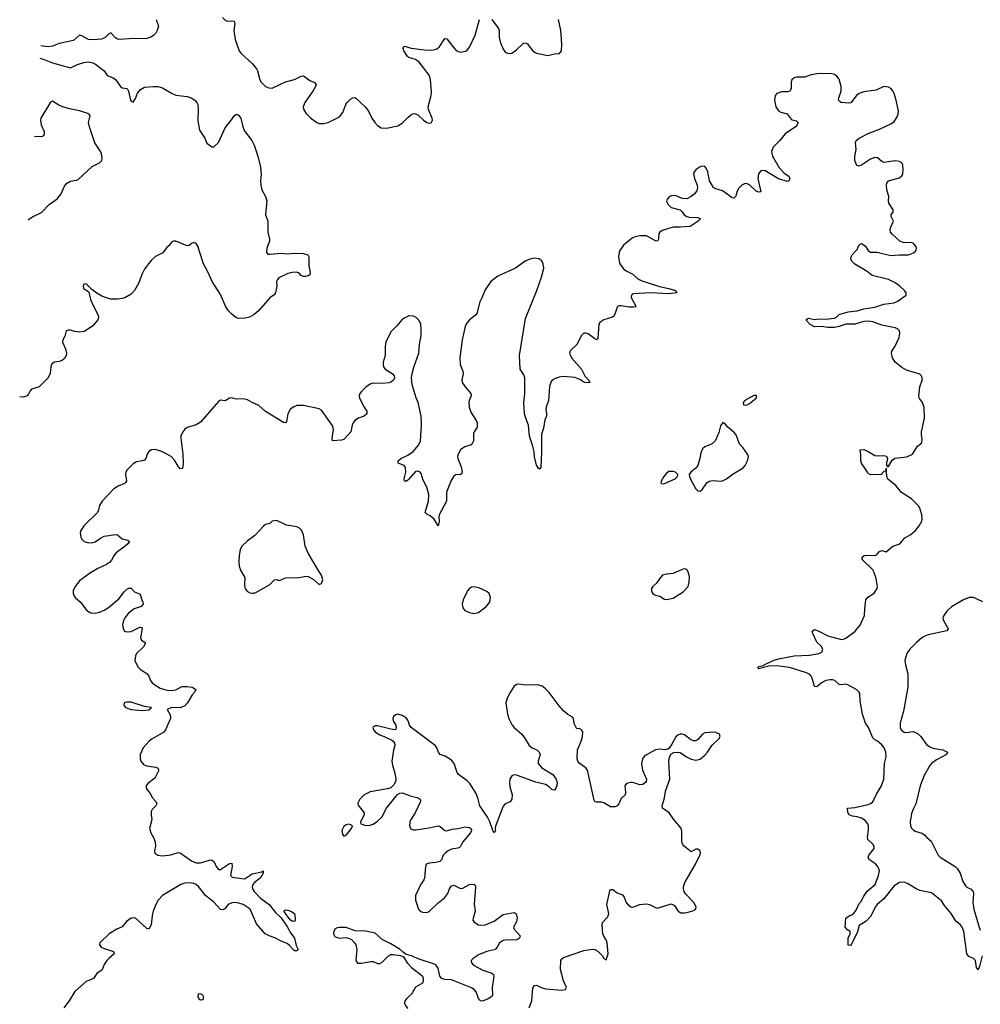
# Model space of a CAD drawing. Header units: inches. Extents: x 1843750 to 1959452, y 907112 to 1016326.
# Tile 35 of 137: x 1846536 to 1855110, y 973280 to 982068. Entities that reach past the tile are written whole.
import ezdxf

# ---------------------------------------------------------------- set-up
doc = ezdxf.new("R2010")
doc.units = ezdxf.units.IN
doc.header["$MEASUREMENT"] = 0
for name, color, linetype in [('B8947', 7, 'Continuous'), ('B8948', 7, 'Continuous'), ('B8957', 7, 'Continuous'), ('B8958', 7, 'Continuous')]:
    doc.layers.add(name, color=color, linetype=linetype)

msp = doc.modelspace()

# ---------------------------------------------------------------- linework, layer by layer
at = {"layer": 'B8947', "color": 6}
for points, elevation in [([(1847823.6, 980000), (1847813.5, 979986.5), (1847747, 979953), (1847710, 979919.3), (1847652.7, 979847.3), (1847627.3, 979792.7), (1847601.2, 979718.8), (1847561.1, 979650), (1847530, 979618.9), (1847473.9, 979586.1), (1847450, 979578.5), (1847410, 979574.4), (1847350, 979574.4), (1847310, 979583.9), (1847270, 979599.6), (1847226.1, 979626.1), (1847178.9, 979658.9), (1847130, 979709.3), (1847110, 979707.2), (1847102.8, 979690), (1847106.6, 979670), (1847145.4, 979645.4), (1847154.4, 979634.4), (1847167.6, 979570), (1847194, 979510), (1847237.3, 979430), (1847239.7, 979410), (1847233.2, 979390), (1847190, 979335.4), (1847113.9, 979286.1), (1847070, 979278.4), (1847030, 979283.5), (1846990, 979296.8), (1846970, 979297.6), (1846949.9, 979290.1), (1846937.8, 979242.2), (1846922.3, 979210), (1846919.6, 979190), (1846946, 979130), (1846953, 979090), (1846950.4, 979069.6), (1846935.7, 979044.3), (1846914.1, 979025.9), (1846890, 979017.5), (1846848.3, 979011.7), (1846824.1, 978995.9), (1846813.6, 978970), (1846809, 978910), (1846789.8, 978870), (1846710, 978791.8), (1846642.8, 978770), (1846630, 978755.8), (1846615.6, 978724.4), (1846602.3, 978710), (1846570, 978699.8), (1846536.4, 978702.1)], 500), ([(1848739, 980000), (1848738, 979990), (1848750, 979976.2), (1848770, 979974.3), (1848870, 979985), (1848930, 979979.1), (1848990, 979982.5), (1849070, 979979.8), (1849106.6, 979970), (1849117.7, 979950), (1849116.2, 979870), (1849129.7, 979810), (1849125.1, 979790), (1849110, 979780.3), (1849090, 979775.2), (1849070, 979776.9), (1849050, 979786), (1849030, 979805), (1849010, 979813.9), (1848967.5, 979812.5), (1848930, 979802.4), (1848850, 979762.7), (1848836.2, 979750), (1848829.3, 979730.7), (1848831.8, 979688.2), (1848819.8, 979630), (1848806.6, 979613.4), (1848770, 979586.2), (1848668.5, 979470), (1848630, 979435.6), (1848587.8, 979412.2), (1848550, 979402.6), (1848490, 979400.5), (1848465.6, 979410), (1848430, 979438.4), (1848400.1, 979470), (1848372.5, 979510), (1848330, 979614.2), (1848255.1, 979730), (1848216.9, 979816.9), (1848177.7, 979890), (1848142.5, 980000)], 500), ([(1850000, 979419.2), (1849972.6, 979407.4), (1849948.4, 979390), (1849903.5, 979336.5), (1849850, 979282.8), (1849804, 979190), (1849797.4, 979150), (1849799.2, 979070), (1849780.8, 979010), (1849779.6, 978990), (1849784.5, 978970), (1849797.6, 978950), (1849860.2, 978910), (1849879.2, 978890), (1849881, 978870), (1849872.6, 978850), (1849850, 978832.1), (1849832.5, 978827.5), (1849770, 978821.7), (1849695.6, 978824.4), (1849670, 978817.5), (1849630, 978790.7), (1849585.7, 978750), (1849570.7, 978730), (1849565, 978710), (1849568.8, 978690), (1849610.6, 978610.6), (1849635.2, 978575.2), (1849636, 978550), (1849612, 978527.9), (1849559.6, 978510), (1849528.6, 978490), (1849511.6, 978470), (1849503.3, 978450), (1849491.6, 978388.4), (1849430, 978320.4), (1849410, 978313.8), (1849328.7, 978308.7), (1849324.6, 978330), (1849337.2, 978410), (1849330, 978440.3), (1849230, 978582.6), (1849210, 978595.2), (1849070, 978625.7), (1849010, 978624.9), (1848976.2, 978610), (1848950, 978589), (1848929.4, 978550.6), (1848918.4, 978481.6), (1848910, 978469.8), (1848890, 978472.2), (1848730.5, 978570.5), (1848670, 978624), (1848610.6, 978650.6), (1848570, 978675.7), (1848530, 978683.4), (1848470, 978682.2), (1848426.8, 978693.2), (1848410, 978691.1), (1848370, 978665.4), (1848330, 978671.4), (1848310, 978659.7), (1848150, 978474.2), (1848110, 978450.5), (1848030, 978429.1), (1848010, 978414), (1847991.6, 978390), (1847974.3, 978350), (1847974, 978334), (1847991.7, 978190), (1847994, 978106), (1847990, 978062.7), (1847970, 978058), (1847950, 978081.8), (1847917.6, 978137.6), (1847887.5, 978170), (1847811.1, 978210), (1847749.3, 978230.7), (1847711.9, 978228.1), (1847690, 978214.5), (1847675.2, 978190), (1847661.5, 978150), (1847650, 978137.1), (1847630, 978129.2), (1847578.8, 978121.2), (1847550, 978105), (1847495.7, 978050), (1847484.3, 978030), (1847480.5, 978010), (1847488.6, 977951.4), (1847482, 977938), (1847471.8, 977928.2), (1847415.9, 977904.1), (1847378, 977882), (1847271.4, 977770), (1847248.3, 977731.7), (1847240.4, 977690), (1847231.4, 977668.6), (1847107.4, 977550), (1847080.6, 977510), (1847076.6, 977490), (1847082.8, 977450), (1847090.9, 977430.9), (1847112, 977412), (1847150, 977399.7), (1847190, 977400.7), (1847210, 977407.1), (1847258.8, 977441.2), (1847290, 977457.1), (1847390, 977472.9), (1847410, 977470.7), (1847450, 977434.8), (1847503, 977423), (1847515, 977410), (1847500.9, 977390), (1847478.4, 977370), (1847396.1, 977310), (1847380.6, 977290), (1847356.9, 977243.1), (1847338.2, 977221.8), (1847310, 977204.4), (1847232.5, 977170), (1847167.8, 977132.2), (1847070, 977058.3), (1847030.1, 977010), (1847015.1, 976970), (1847014.1, 976950), (1847019.8, 976930), (1847032.1, 976912.1), (1847077.8, 976870), (1847135, 976795), (1847170, 976775.4), (1847210, 976772.1), (1847250, 976779.3), (1847290, 976796.5), (1847330, 976820.3), (1847422.1, 976897.9), (1847470, 976961.3), (1847490, 976982.7), (1847510, 976994.5), (1847530, 976993.8), (1847561.7, 976961.7), (1847604.6, 976944.6), (1847615.7, 976930), (1847625.9, 976890), (1847636.8, 976870), (1847639.6, 976850), (1847619.2, 976830), (1847557.4, 976810), (1847506.3, 976770), (1847475.5, 976730), (1847465.4, 976710), (1847455, 976670), (1847459.7, 976630), (1847471.8, 976611.8), (1847490, 976603.7), (1847530, 976608.4), (1847610, 976646.7), (1847622.6, 976642.6), (1847630, 976633), (1847614.2, 976550), (1847623.6, 976530), (1847657.7, 976510), (1847656.5, 976496.5), (1847641.4, 976470), (1847579.5, 976410), (1847568.9, 976390), (1847565, 976350), (1847591.3, 976291.3), (1847611.3, 976270), (1847673.2, 976230), (1847688.6, 976210), (1847703.2, 976170), (1847718.5, 976150), (1847750, 976124.1), (1847790, 976102), (1847850, 976083.8), (1847890, 976081.1), (1847930, 976088.1), (1847984.5, 976115.5), (1848030, 976117.8), (1848075.6, 976110), (1848109.1, 976090), (1848100.6, 976070), (1848076.7, 976043.3), (1848035.1, 975970), (1848010, 975945.4), (1847970, 975926.4), (1847890.7, 975930), (1847852.7, 975910), (1847876.2, 975870), (1847882.6, 975850), (1847881.1, 975830), (1847837.3, 975730), (1847823.6, 975710), (1847718.8, 975650), (1847692.6, 975630), (1847638.9, 975570), (1847612.9, 975510), (1847610.2, 975470), (1847618.2, 975450), (1847640.8, 975420.8), (1847667.1, 975407.1), (1847750, 975397.2), (1847768.7, 975388.7), (1847779.3, 975370), (1847742.8, 975297.2), (1847679.5, 975250), (1847666.1, 975230), (1847665.2, 975210), (1847676, 975190), (1847700.6, 975160.6), (1847722.9, 975122.9), (1847752, 975090), (1847759.2, 975070), (1847750.9, 975050), (1847720.2, 975019.8), (1847710, 974999.8), (1847708.4, 974970), (1847715.4, 974930), (1847696.3, 974850), (1847706, 974810), (1847731.2, 974770), (1847744.2, 974730), (1847747.7, 974692.3), (1847739.6, 974650), (1847741.7, 974630), (1847770.1, 974610.1), (1847810, 974605.9), (1847886.4, 974613.6), (1847950, 974634.1), (1847970, 974632.7), (1848070, 974559.5), (1848110, 974541.7), (1848150, 974542.1), (1848230, 974568), (1848250, 974568.1), (1848270.6, 974550.6), (1848290, 974508.8), (1848310, 974483.8), (1848330, 974483.9), (1848410, 974535.5), (1848430, 974540.3), (1848433.5, 974510), (1848417.8, 974430), (1848433.4, 974413.4), (1848539, 974401), (1848550, 974403.7), (1848610, 974443.6), (1848697.5, 974462.5), (1848710.2, 974470.2), (1848710.1, 974450), (1848685.6, 974410), (1848631.4, 974368.6), (1848616.8, 974350), (1848611.4, 974330), (1848614.1, 974310), (1848628.3, 974288.3), (1848687, 974227), (1848762.7, 974170), (1848820.7, 974100.7), (1848871.1, 974051.1), (1848926.1, 973970), (1848947.2, 973927.2), (1848990, 973870.1), (1849005.4, 973805.4), (1849022.6, 973770), (1849010, 973756.1), (1848990, 973758.7), (1848970, 973775.4), (1848945.6, 973805.6), (1848922.3, 973822.3), (1848870, 973843.4), (1848814.3, 973874.3), (1848763.2, 973890), (1848726.4, 973910), (1848650, 973999), (1848593.3, 974130), (1848531.2, 974170), (1848471.9, 974188.1), (1848430, 974185.6), (1848398.3, 974170), (1848367, 974133), (1848350, 974124.5), (1848330, 974127.4), (1848270.5, 974190.5), (1848195, 974250), (1848131.1, 974331.1), (1848110, 974348.1), (1848090, 974357.7), (1848050, 974365.3), (1848010, 974361.3), (1847974.5, 974350), (1847810.7, 974250), (1847771.4, 974210), (1847750, 974171.4), (1847726.3, 974110), (1847717.5, 974070), (1847710.7, 973989.3), (1847690, 973951.6), (1847670, 973958.1), (1847570, 974047.6), (1847550, 974052.9), (1847530, 974047.5), (1847490, 974019.4), (1847449.8, 973970.2), (1847402.8, 973950), (1847336, 973910), (1847252.5, 973830), (1847249.5, 973810), (1847265, 973790), (1847290, 973777), (1847374.7, 973750), (1847380.2, 973730), (1847331.7, 973690), (1847314.2, 973670), (1847290, 973634.8), (1847271.5, 973588.5), (1847225.4, 973554.6), (1847195.9, 973510), (1847130, 973483.8), (1847030, 973393.7), (1846979.1, 973310), (1846931.3, 973250)], 500), ([(1850000, 977958.2), (1849990, 977949.8), (1849970, 977948.4), (1849969.1, 977969.1), (1849982.3, 978030), (1849980.2, 978070), (1849967.7, 978087.7), (1849915.1, 978110), (1849914, 978114), (1849913.3, 978130), (1849938.5, 978150), (1850000, 978180.8)], 500), ([(1850000, 975815.6), (1849990, 975833.7), (1849950, 975857.3), (1849910, 975869.7), (1849890, 975865.1), (1849872.2, 975850), (1849866.9, 975830), (1849870.3, 975810), (1849893.4, 975770), (1849897.6, 975750), (1849890, 975729.5), (1849850, 975735.1), (1849730, 975766.6), (1849710, 975765.2), (1849690, 975755.3), (1849686.8, 975750), (1849694.8, 975730), (1849710.7, 975710), (1849750, 975683.8), (1849790.4, 975670.4), (1849856.7, 975636.7), (1849868.7, 975628.7), (1849882, 975610), (1849884.9, 975590), (1849872.7, 975547.3), (1849857, 975450), (1849863.6, 975410), (1849884.8, 975344.8), (1849893.6, 975290), (1849890.2, 975269.8), (1849877.4, 975242.6), (1849848.2, 975211.8), (1849818.1, 975201.9), (1849663.9, 975176.1), (1849611.8, 975148.2), (1849572.2, 975110), (1849554.5, 975074.5), (1849556, 975056), (1849610.2, 974990), (1849610.1, 974969.9), (1849577, 974910), (1849580.7, 974890), (1849617.7, 974877.7), (1849655, 974875), (1849690, 974886.8), (1849730, 974913.9), (1849769.5, 974950.5), (1849809.4, 975030), (1849908.5, 975151.5), (1849930, 975165.8), (1849950, 975167.4), (1850000, 975149.1)], 600), ([(1850000, 973720.9), (1849985.1, 973725.1), (1849961, 973741), (1849931.6, 973770), (1849850, 973821), (1849770, 973859.3), (1849710, 973913.8), (1849626.6, 973933.4), (1849530, 973935), (1849450, 973965.8), (1849390, 973966.7), (1849370, 973961.9), (1849350.2, 973950), (1849339.5, 973930), (1849338, 973910), (1849350, 973886.2), (1849370, 973875), (1849390, 973870.8), (1849450, 973875.5), (1849470, 973870.6), (1849497.8, 973857.8), (1849525.5, 973830), (1849535.7, 973810), (1849544.4, 973770), (1849536.6, 973670), (1849550, 973647.7), (1849586, 973646), (1849670, 973662.2), (1849690, 973661.2), (1849730, 973644.5), (1849750, 973644.1), (1849770, 973655.5), (1849827.6, 973712.4), (1849850, 973723.6), (1849870, 973725.2), (1849936.1, 973716.1), (1849963.1, 973703.1), (1849993.5, 973650), (1850000, 973643.6)], 600), ([(1850000, 973340), (1849988.8, 973330), (1849974.6, 973310), (1849970.7, 973290), (1849978.7, 973270), (1849993.6, 973250), (1850000, 973244.3)], 600)]:
    msp.add_lwpolyline(points, dxfattribs=dict(at, elevation=elevation))
for points, elevation in [([(1848830, 977596.9), (1848790, 977592), (1848770, 977571.6), (1848730, 977562.4), (1848711.3, 977548.7), (1848635.5, 977464.5), (1848566.8, 977413.2), (1848519.3, 977370), (1848504.9, 977335.1), (1848495.3, 977284.8), (1848491.6, 977230), (1848495.6, 977190), (1848508.8, 977150), (1848544.9, 977090), (1848543.6, 977023.6), (1848548.1, 976988.1), (1848570, 976963.1), (1848590, 976952), (1848610, 976949), (1848630, 976950.2), (1848650, 976958.6), (1848770, 977025.8), (1848810, 977067), (1848830, 977070.3), (1848850, 977063.1), (1848870, 977067.4), (1848910, 977085.8), (1849030, 977089.1), (1849090, 977101.1), (1849110, 977098.4), (1849154.9, 977074.9), (1849210, 977027.3), (1849230, 977036), (1849240.5, 977070), (1849230, 977109.2), (1849204.8, 977144.8), (1849110, 977307.3), (1849085.5, 977370), (1849069.8, 977470), (1849052.5, 977512.5), (1849034.5, 977530), (1849010, 977541.1), (1848917.7, 977557.7)], 600), ([(1847490, 975977.2), (1847468.2, 975970), (1847464.4, 975950), (1847482, 975930), (1847530, 975910.4), (1847630, 975903.1), (1847690, 975909.1), (1847714, 975930), (1847650, 975937.8), (1847530, 975975.6)], 500), ([(1849470, 974887.1), (1849450, 974881.4), (1849430, 974866.9), (1849419.3, 974850), (1849412.6, 974830), (1849417.4, 974797.4), (1849430, 974781.6), (1849450, 974788.9), (1849499.2, 974850), (1849507.3, 974870), (1849498.2, 974878.2)], 600), ([(1848970, 974020.2), (1848950, 974034.1), (1848893, 974110), (1848901.2, 974118.8), (1848910, 974124.5), (1848930, 974119.3), (1848957.5, 974110), (1848987.7, 974090), (1848995.2, 974050), (1848994.6, 974030), (1848990, 974022.9)], 500), ([(1848150, 973374.5), (1848128, 973372), (1848124.9, 973350), (1848134.8, 973330), (1848150, 973319.1), (1848170, 973322), (1848178, 973330), (1848177, 973350), (1848170, 973361.2)], 600)]:
    msp.add_lwpolyline(points, close=True, dxfattribs=dict(at, elevation=elevation))
at = {"layer": 'B8948', "color": 6}
for points, elevation in [([(1847755.6, 982070), (1847775.4, 982010), (1847764.4, 981970), (1847751.6, 981948.4), (1847730, 981925.7), (1847708.2, 981911.8), (1847670, 981899.8), (1847510, 981897.5), (1847430, 981891.2), (1847410, 981895.1), (1847390, 981906.1), (1847350, 981951.3), (1847330, 981939.3), (1847295.4, 981904.6), (1847267.4, 981892.6), (1847190, 981886.8), (1847150, 981889.6), (1847090, 981922.7), (1847070, 981928.3), (1847017.1, 981882.9), (1846890, 981855.1), (1846827.9, 981832.1), (1846790, 981826.8), (1846724.9, 981833)], 500), ([(1848347.3, 982087.3), (1848370, 982064.6), (1848390, 982055.1), (1848430, 982058.7), (1848450, 982055.9), (1848456.2, 982030), (1848447.6, 981970), (1848459.5, 981890), (1848496.3, 981790), (1848509, 981769), (1848613, 981673), (1848650.4, 981630.4), (1848659.9, 981610), (1848679.9, 981530), (1848691.5, 981510), (1848730, 981472), (1848758.5, 981458.5), (1848790, 981457.9), (1848910, 981511.8), (1848990, 981533.5), (1849050, 981564.7), (1849070, 981565.2), (1849125.4, 981525.4), (1849167.4, 981507.4), (1849182.9, 981490), (1849175.8, 981470), (1849152.6, 981430), (1849080.1, 981330), (1849067.1, 981290), (1849068.8, 981270), (1849090, 981232.6), (1849132.2, 981192.2), (1849189.2, 981150), (1849210, 981142.2), (1849250, 981139.8), (1849290, 981149), (1849390, 981200.5), (1849420.6, 981239.4), (1849445.9, 981310), (1849455.6, 981324.4), (1849490, 981358.8), (1849510, 981370.2), (1849530, 981373.7), (1849620.2, 981290), (1849650.2, 981250), (1849679.6, 981190), (1849706.7, 981150), (1849730, 981122.7), (1849763.6, 981103.6), (1849810, 981099.4), (1849910, 981119.1), (1849950, 981143.1), (1850000, 981193.3)], 500), ([(1850000, 981738.2), (1849999, 981739), (1849966, 981790), (1849958.9, 981810), (1849960.2, 981819.8), (1849969.8, 981830.2), (1850000, 981821.8)], 500), ([(1846717.1, 981723.1), (1846753.5, 981713.5), (1846830, 981681.9), (1846990, 981637.6), (1847052.8, 981667.2), (1847110, 981686.2), (1847150, 981691.1), (1847190, 981682.7), (1847212, 981672), (1847290.8, 981610), (1847316.3, 981570), (1847370, 981547.8), (1847390, 981533.3), (1847434.9, 981470), (1847450, 981460.8), (1847494.9, 981454.9), (1847508.9, 981428.9), (1847525.8, 981350), (1847530, 981341.1), (1847550, 981332.6), (1847570, 981365.6), (1847587.1, 981412.9), (1847614, 981446), (1847650, 981464.4), (1847730, 981472.6), (1847770, 981471), (1847810, 981460.6), (1847890, 981413), (1847930, 981394.5), (1848030, 981382.6), (1848066.2, 981370), (1848100.5, 981350), (1848117.9, 981330), (1848125.8, 981310), (1848129.9, 981270), (1848126.4, 981166.4), (1848141.3, 981081.3), (1848188, 981010), (1848206.8, 980966.8), (1848250, 980931.6), (1848270, 980932.6), (1848310, 980972.4), (1848370, 981103.6), (1848427.1, 981172.9), (1848450, 981209.4), (1848470, 981225.1), (1848490, 981216.9), (1848510, 981189.5), (1848523.7, 981123.7), (1848539.4, 981079.4), (1848608.8, 980988.8), (1848628.6, 980948.6), (1848662.6, 980850), (1848686.6, 980750), (1848690.4, 980690), (1848685.2, 980630), (1848687.4, 980590), (1848698.6, 980550), (1848729.4, 980490), (1848743.4, 980450), (1848731.1, 980330), (1848749.9, 980270), (1848750.4, 980170), (1848765.6, 980110), (1848765.9, 980090), (1848742, 980030), (1848739, 980000)], 500), ([(1846614.8, 980278.4), (1846624.8, 980290), (1846650, 980307.5), (1846732.3, 980347.7), (1846800.7, 980419.3), (1846869.9, 980470.1), (1846906.6, 980513.4), (1846937.1, 980582.9), (1846954.4, 980605.6), (1846990, 980626.6), (1847044.8, 980635.2), (1847058.1, 980641.9), (1847182.6, 980757.4), (1847250, 980790.3), (1847268.3, 980810), (1847273.7, 980830), (1847268, 980870), (1847255.9, 980895.9), (1847208.4, 980968.4), (1847158.1, 981110), (1847151.2, 981150), (1847165.4, 981210), (1847159, 981219), (1847143.7, 981230), (1847070, 981253), (1846970, 981273.8), (1846911.6, 981291.6), (1846884.3, 981304.3), (1846830, 981340.5), (1846810, 981332.3), (1846726.1, 981190), (1846723.1, 981170), (1846728, 981130), (1846754.3, 981070), (1846756, 981050), (1846749.6, 981030.4), (1846730, 981021.2), (1846670, 981026), (1846667.7, 981025.7)], 600), ([(1848142.5, 980000), (1848130, 980039.1), (1848111.8, 980070), (1848090, 980078.7), (1848070, 980070.4), (1848050, 980052.4), (1848030, 980047.9), (1847930, 980090.2), (1847908.2, 980091.8), (1847890, 980081.7), (1847870, 980051.8), (1847847.9, 980032.1), (1847823.6, 980000)], 500)]:
    msp.add_lwpolyline(points, dxfattribs=dict(at, elevation=elevation))
at = {"layer": 'B8957', "color": 6}
for points, elevation in [([(1851890, 980000), (1851886.2, 979990), (1851882, 979950), (1851886, 979910), (1851893.6, 979890), (1851925.1, 979845.1), (1851950, 979826.6), (1852010, 979795.7), (1852054.8, 979754.8), (1852090, 979735.8), (1852246.2, 979686.2), (1852330, 979669.7), (1852388.9, 979650), (1852401.1, 979630), (1852330, 979621), (1852170, 979629.3), (1852010, 979620.9), (1851995.6, 979610), (1851995, 979590), (1852001.6, 979570), (1852027.1, 979530), (1852034.1, 979505.9), (1852018.9, 979501.1), (1851977.2, 979502.8), (1851905.4, 979514.6), (1851886.3, 979513.7), (1851873, 979507), (1851846.4, 979433.6), (1851837.8, 979422.2), (1851826.2, 979413.8), (1851750, 979389.1), (1851714.1, 979365.9), (1851706.7, 979350), (1851695.9, 979224.1), (1851690.8, 979209.2), (1851670, 979218), (1851610, 979263.9), (1851590, 979271.1), (1851570, 979269.6), (1851550, 979249.6), (1851510.2, 979170), (1851448.4, 979111.6), (1851442.4, 979090), (1851462.7, 979050), (1851549.6, 978950), (1851583.6, 978883.6), (1851614.8, 978850), (1851626.4, 978830), (1851610, 978825.6), (1851578.3, 978830), (1851535.2, 978855.2), (1851490, 978874.1), (1851390, 978883), (1851350, 978877.7), (1851314.4, 978865.6), (1851290, 978850.7), (1851281.1, 978838.9), (1851265.5, 978794.5), (1851257, 978670), (1851235.5, 978610), (1851233, 978590), (1851239.1, 978550), (1851237.6, 978530), (1851223, 978497), (1851210, 978423.5), (1851195, 978370), (1851194.4, 978205.6), (1851187, 978073), (1851179.4, 978060.6), (1851170, 978058.3), (1851150, 978092.7), (1851130, 978166.6), (1851126.6, 978210), (1851113.6, 978270), (1851087.6, 978350), (1851077.5, 978450), (1851052.3, 978510), (1851041.4, 978550), (1851035.9, 978650), (1851045.8, 978730), (1851043.6, 978870), (1851036.6, 978896.6), (1851004.6, 978950), (1850998.6, 979070), (1851050, 979400.8), (1851153.1, 979650), (1851194.6, 979770), (1851214.1, 979850), (1851209.9, 979889.9), (1851195.8, 979915.8), (1851170, 979934.4), (1851130, 979940.4), (1851090, 979931.5), (1851047.8, 979912.2), (1850960.2, 979850), (1850802.7, 979777.3), (1850741.3, 979730), (1850690, 979658), (1850663, 979590), (1850641.8, 979550), (1850616, 979444), (1850604.7, 979430), (1850549.6, 979390.4), (1850523.8, 979356.2), (1850510.8, 979330), (1850485.2, 979210), (1850463.8, 979050), (1850466.7, 978990), (1850492, 978930), (1850495.1, 978910), (1850482.3, 978850), (1850486.7, 978830), (1850511.5, 978790), (1850562.9, 978730), (1850567.1, 978710), (1850548.3, 978670), (1850545.6, 978654.4), (1850548.4, 978610), (1850563.5, 978563.5), (1850610.9, 978490), (1850619.3, 978470), (1850619.6, 978430), (1850591.2, 978388.8), (1850585.9, 978374.1), (1850585.7, 978310), (1850576.2, 978283.8), (1850566, 978274), (1850510, 978254), (1850481.2, 978238.8), (1850470, 978229.5), (1850450.3, 978190), (1850445.2, 978170), (1850446.2, 978150), (1850476.3, 978076.3), (1850485.5, 978030), (1850481.4, 978018.6), (1850470.7, 978010), (1850430, 978005.8), (1850410, 977994), (1850386.1, 977953.9), (1850346.8, 977850), (1850346.4, 977770), (1850280.6, 977650), (1850276.9, 977630), (1850281.1, 977590), (1850270, 977549.3), (1850236.4, 977610), (1850199.9, 977639.9), (1850170, 977654.6), (1850155.2, 977670), (1850186.2, 977770), (1850187.9, 977830), (1850170, 977894.8), (1850136.7, 977956.7), (1850118.7, 978018.7), (1850110, 978029.8), (1850090, 978038.4), (1850070, 978034.4), (1850010, 977966.6), (1850000, 977958.2)], 500), ([(1855127.1, 973712.9), (1855106.8, 973630), (1855090, 973588.7), (1855077.2, 973610), (1855067, 973670), (1855048.2, 973688.2), (1855006.6, 973706.6), (1854990, 973729.3), (1854962.9, 973930), (1854948.3, 973968.3), (1854931.3, 973991.3), (1854890, 974020.9), (1854849.8, 974089.8), (1854790, 974162), (1854762.8, 974202.8), (1854673.8, 974273.8), (1854570, 974295.5), (1854537.8, 974310), (1854459.2, 974359.2), (1854430, 974368.9), (1854390, 974367.1), (1854341.6, 974338.4), (1854250, 974220.3), (1854190, 974171.1), (1854171.8, 974148.2), (1854146, 974090), (1854130, 974065.1), (1854090, 974022), (1854030, 973984), (1854010, 973919), (1853961.1, 973818.9), (1853950, 973805.2), (1853930, 973808), (1853929.5, 973870), (1853949.4, 973910), (1853949.3, 973930), (1853923.5, 973943.5), (1853902.9, 973970), (1853908.3, 974050), (1853939.7, 974070), (1853962.8, 974077.2), (1853984.7, 974095.3), (1854001.1, 974118.9), (1854030, 974180.2), (1854044, 974196), (1854070, 974244.7), (1854101.1, 974290), (1854170.3, 974349.7), (1854202.5, 974430), (1854209.3, 974470), (1854205.6, 974490), (1854193.6, 974513.6), (1854173.4, 974533.4), (1854122.2, 974570), (1854108.2, 974590), (1854116.1, 974610), (1854163.4, 974670), (1854162.8, 974690), (1854150, 974709.9), (1854105.2, 974750), (1854102.9, 974770), (1854113.5, 974833.5), (1854112.5, 974870), (1854107, 974890), (1854081, 974921), (1854050, 974941.6), (1854010, 974954.5), (1853970, 974959), (1853940.5, 974970), (1853927, 974993), (1853925.2, 975030), (1853990, 975037.4), (1854110, 975062.7), (1854130, 975070.8), (1854151.5, 975088.5), (1854183.6, 975156.4), (1854227.5, 975230), (1854249.8, 975290), (1854255.4, 975430), (1854269.8, 975490), (1854267.2, 975530), (1854250.6, 975570), (1854230, 975594.6), (1854192.7, 975630), (1854164.9, 975644.9), (1854150, 975658.8), (1854113.3, 975750), (1854086.3, 975790), (1854059.5, 975870), (1854036.5, 975990), (1854033.6, 976053.6), (1854026.9, 976070), (1854007.5, 976087.5), (1853928.8, 976131.2), (1853910, 976136.4), (1853870, 976131.2), (1853850, 976134.6), (1853811.7, 976170), (1853790, 976176), (1853770, 976176.7), (1853730, 976168.6), (1853693.4, 976150), (1853650, 976114.2), (1853630, 976116.9), (1853608.9, 976190), (1853599.3, 976210), (1853585.2, 976225.2), (1853550, 976242.6), (1853406.8, 976286.8), (1853290, 976302.4), (1853222.8, 976297.2), (1853130, 976275.1), (1853126, 976286), (1853130, 976294.7), (1853176.6, 976303.4), (1853179.6, 976310), (1853260.4, 976350), (1853310, 976364.6), (1853450, 976390.5), (1853584.4, 976395.6), (1853669.4, 976410), (1853690, 976421), (1853698.6, 976430), (1853703.6, 976450), (1853690, 976476), (1853650, 976512.6), (1853615.4, 976590), (1853610, 976610.8), (1853630, 976624.9), (1853670, 976611.7), (1853749.4, 976569.4), (1853870, 976535.6), (1853890, 976538), (1853910, 976548.7), (1853990, 976608), (1854036.5, 976663.5), (1854076.9, 976750), (1854078.1, 976810), (1854088.9, 976891.1), (1854105.2, 976914.8), (1854161.2, 976950), (1854188, 976990), (1854191.3, 977008.7), (1854180.3, 977080.3), (1854160.9, 977140.9), (1854150, 977156.8), (1854055.1, 977250), (1854056.9, 977270), (1854074.5, 977285.5), (1854089.9, 977290.1), (1854173, 977287), (1854190, 977297.4), (1854210, 977322), (1854230, 977330.2), (1854270, 977318.9), (1854330, 977367.6), (1854390.5, 977389.5), (1854437.1, 977442.9), (1854490, 977472.2), (1854531.5, 977510), (1854564.7, 977550), (1854588.7, 977591.3), (1854592.2, 977610), (1854588.7, 977650), (1854569.1, 977709.1), (1854556.8, 977730), (1854496.5, 977790), (1854406.5, 977846.5), (1854356.3, 977910), (1854285.6, 977965.6), (1854274.2, 977990), (1854270, 978066), (1854268.5, 978051.5), (1854261, 978039), (1854250, 978036.2), (1854224.9, 978010), (1854130, 978005.3), (1854110, 978018.9), (1854102.1, 978030), (1854048.3, 978110), (1854043.2, 978130), (1854045, 978185), (1854038, 978230), (1854069.8, 978230.2), (1854110, 978214), (1854170, 978179.1), (1854204.3, 978175.7), (1854250, 978178.5), (1854273.3, 978173.3), (1854280.8, 978150), (1854272.1, 978112.1), (1854272.7, 978092.7), (1854280.4, 978080.4), (1854290, 978079.3), (1854324.2, 978135.8), (1854346.5, 978153.5), (1854452.9, 978167.1), (1854504.7, 978190), (1854550, 978260.5), (1854589.5, 978290.5), (1854591.9, 978328.1), (1854583.9, 978363.9), (1854583.9, 978390), (1854610.8, 978510), (1854607.5, 978607.5), (1854594.3, 978650), (1854566.6, 978686.6), (1854561.7, 978710), (1854569.8, 978790), (1854589.7, 978850), (1854591, 978870), (1854583.6, 978890), (1854570, 978905.1), (1854450, 978940.9), (1854410, 978963.1), (1854351.1, 979010), (1854326.6, 979050), (1854316.9, 979090), (1854320.5, 979110), (1854350, 979153), (1854386.2, 979230), (1854392.2, 979267.8), (1854387.4, 979290), (1854371.2, 979310), (1854350, 979318.5), (1854230, 979341.2), (1854150, 979370.9), (1854110, 979376.1), (1854070, 979373.3), (1853990, 979350.9), (1853910, 979351.6), (1853850, 979329.5), (1853810, 979321.5), (1853750, 979320.4), (1853690, 979329), (1853630, 979326.5), (1853590, 979348), (1853551.5, 979390), (1853577.6, 979402.4), (1853630, 979393.2), (1853670, 979398.6), (1853730, 979394.3), (1853810, 979403.1), (1853827.2, 979412.8), (1853850, 979435.1), (1853930, 979459.4), (1854010, 979468), (1854070, 979487), (1854170, 979501.5), (1854250, 979528.5), (1854339.5, 979540.5), (1854367.5, 979552.5), (1854447, 979610), (1854449.6, 979630), (1854434, 979650), (1854390.8, 979690), (1854350, 979719.9), (1854290, 979748.6), (1854145.7, 979785.7), (1854099.7, 979819.7), (1853990, 979884.9), (1853964.8, 979910), (1853955.6, 979930), (1853956.8, 979950), (1853965.1, 979970), (1853993.7, 980000)], 500), ([(1854121.3, 980000), (1854130, 979993), (1854190, 979994), (1854310, 979961.8), (1854387.9, 979967.9), (1854470, 979967.8), (1854513, 979987), (1854527.4, 980000)], 500), ([(1850000, 978180.8), (1850010, 978185.9), (1850047.3, 978212.7), (1850096.5, 978270), (1850113.6, 978310), (1850122.9, 978450), (1850118.7, 978530), (1850091.4, 978650), (1850073.9, 978693.9), (1850040.1, 978810), (1850034.2, 978870), (1850039, 978910), (1850053.6, 978966.4), (1850097.8, 979090), (1850104.6, 979170), (1850119.9, 979250), (1850120, 979310), (1850115.1, 979350), (1850101.8, 979381.8), (1850075.4, 979410), (1850050, 979422.6), (1850010, 979423.5), (1850000, 979419.2)], 500), ([(1855131.6, 976871.6), (1855050, 976909.6), (1855010, 976910.5), (1854959.8, 976890), (1854852.8, 976827.2), (1854812.4, 976790), (1854783.1, 976750), (1854776.4, 976730), (1854777.9, 976710), (1854822.7, 976630), (1854810, 976611.9), (1854643.7, 976576.3), (1854613.9, 976566.1), (1854587.2, 976550), (1854539.4, 976510), (1854481.7, 976450), (1854454.8, 976410), (1854437, 976350), (1854441.7, 976310), (1854462.8, 976230), (1854462.9, 976110), (1854424.7, 975895.3), (1854395.3, 975790), (1854394.4, 975750), (1854402.5, 975730), (1854430, 975709.1), (1854450, 975706.2), (1854510, 975713.6), (1854550, 975697.5), (1854579.5, 975670), (1854630, 975598.6), (1854658.1, 975578.1), (1854687.5, 975567.5), (1854775.3, 975550), (1854817.8, 975530), (1854809.2, 975510), (1854718.6, 975461.4), (1854674.8, 975430), (1854658.5, 975410), (1854610, 975321.8), (1854574.3, 975230), (1854534.8, 975070), (1854512.4, 975027.6), (1854496.9, 974983.1), (1854483.3, 974910), (1854487.7, 974870), (1854499.3, 974850), (1854515, 974835), (1854530, 974824.7), (1854586.8, 974806.8), (1854613.2, 974793.1), (1854632.2, 974770), (1854670, 974737), (1854734.2, 974610), (1854751.9, 974591.9), (1854884.6, 974510), (1854904.9, 974490), (1854929.2, 974450), (1854955.3, 974375.3), (1854977.8, 974337.7), (1854990, 974326.4), (1855026.9, 974306.9), (1855044.7, 974284.7), (1855048.5, 974268.5), (1855042, 974190), (1855052.7, 974130), (1855096.1, 973976.1), (1855110, 973943)], 500), ([(1851084.5, 973250), (1851108.4, 973310), (1851115.9, 973424.1), (1851130, 973449), (1851150, 973451.1), (1851190.1, 973430.1), (1851230, 973417.8), (1851373.9, 973406.1), (1851408.8, 973411.2), (1851415.9, 973430), (1851388.9, 973490), (1851363.6, 973590), (1851366.4, 973670), (1851374.4, 973685.6), (1851390, 973698.3), (1851570, 973761.5), (1851650, 973771.6), (1851670, 973768.6), (1851695.6, 973755.6), (1851735.2, 973715.2), (1851750, 973687.7), (1851770, 973677.3), (1851788.5, 973730), (1851779.9, 973830), (1851774.9, 973850), (1851749, 973889), (1851741.2, 973910), (1851734.7, 973990), (1851736.5, 974010), (1851781.5, 974058.5), (1851789.8, 974070), (1851795, 974090), (1851778, 974170), (1851802.4, 974290), (1851810, 974306), (1851830, 974304.2), (1851870, 974274.7), (1851915.7, 974255.7), (1851930, 974234.9), (1851950, 974187.7), (1851970, 974164.6), (1851990, 974150.3), (1852010, 974146.4), (1852069.7, 974170.3), (1852130, 974177.1), (1852158, 974170), (1852210, 974142.8), (1852230, 974137.3), (1852350, 974178), (1852381.2, 974161.2), (1852412.3, 974112.3), (1852437.6, 974097.6), (1852470, 974095.5), (1852490, 974099.8), (1852544.8, 974115.2), (1852570.9, 974129.1), (1852575.3, 974150), (1852553, 974190), (1852482.1, 974262.1), (1852466.5, 974286.5), (1852460.5, 974310), (1852461.7, 974330), (1852473.3, 974366.7), (1852567.8, 974530), (1852607.2, 974610), (1852612.7, 974630), (1852608.7, 974648.7), (1852590, 974664.8), (1852570, 974664), (1852530, 974641.2), (1852469.5, 974690), (1852452.4, 974712.4), (1852446.6, 974730), (1852445.3, 974825.3), (1852435.9, 974855.9), (1852372.1, 974932.1), (1852333.7, 974990), (1852273.5, 975030), (1852271.5, 975050), (1852290, 975123), (1852298.8, 975181.2), (1852339.5, 975290), (1852331, 975449), (1852336.3, 975483.7), (1852348.3, 975511.7), (1852373.2, 975526.8), (1852410, 975531.5), (1852430, 975527.6), (1852486.9, 975490), (1852530, 975468.2), (1852570, 975459.5), (1852610, 975467.4), (1852650, 975502.7), (1852674.4, 975530), (1852715.2, 975590), (1852775.3, 975650), (1852788.4, 975670), (1852781.3, 975690), (1852750, 975705.6), (1852728.2, 975708.2), (1852650, 975701.5), (1852630, 975689.8), (1852590, 975644), (1852570, 975632.4), (1852550, 975630.4), (1852522.8, 975642.8), (1852470, 975686.5), (1852450, 975691.9), (1852430, 975689.8), (1852410, 975681.4), (1852393.1, 975666.9), (1852358.1, 975601.9), (1852332.8, 975567.2), (1852321.4, 975558.6), (1852290, 975552.3), (1852250, 975557), (1852210, 975551.7), (1852130, 975505.7), (1852109, 975491), (1852093.7, 975470), (1852087.1, 975430), (1852096.1, 975370), (1852130.1, 975290), (1852128.4, 975270), (1852121, 975259), (1852097.3, 975242.7), (1852070, 975237.7), (1852010, 975258.5), (1851990, 975260.9), (1851951.8, 975250), (1851937.8, 975230), (1851944.6, 975170), (1851940.8, 975150), (1851904.1, 975115.8), (1851885.2, 975070), (1851869.1, 975050.9), (1851850, 975041.9), (1851810, 975042.6), (1851750, 975077.2), (1851730, 975083.4), (1851684.2, 975084.2), (1851670.5, 975090.5), (1851662.8, 975102.8), (1851603.5, 975370), (1851590, 975392), (1851530, 975432.6), (1851517.2, 975450), (1851510.7, 975470), (1851513.5, 975550), (1851547.6, 975630), (1851559.3, 975670), (1851561.2, 975710), (1851550, 975728.7), (1851530, 975742), (1851510, 975738), (1851504.7, 975744.7), (1851486, 975786), (1851478.4, 975830), (1851470, 975842.7), (1851430, 975866), (1851390, 975898.3), (1851350, 975944.4), (1851263.3, 976063.3), (1851230, 976096.4), (1851198.2, 976118.2), (1851170, 976129.7), (1851150, 976131.2), (1851050, 976129.7), (1850990, 976138), (1850970, 976135.1), (1850950, 976118.4), (1850910, 976059.6), (1850887.1, 976010), (1850875.3, 975970), (1850890.3, 975870.3), (1850903.1, 975830), (1850931.9, 975771.9), (1850950.3, 975750), (1851018.3, 975690), (1851047.6, 975650), (1851082, 975590), (1851109.4, 975569.4), (1851152.4, 975550), (1851174, 975530), (1851180.2, 975510), (1851163.5, 975450), (1851164.5, 975430), (1851195.3, 975390), (1851294, 975330), (1851323.8, 975290), (1851331.7, 975270), (1851333.1, 975246.9), (1851324.5, 975215.5), (1851310, 975191.8), (1851290, 975193), (1851262.2, 975222.2), (1851230, 975242.7), (1851142.4, 975262.4), (1850970, 975326), (1850950, 975327), (1850930, 975319.5), (1850910.6, 975290), (1850907, 975253), (1850912.9, 975210), (1850931.4, 975151.4), (1850928.4, 975110), (1850913.9, 975086.1), (1850870, 975069.8), (1850850.7, 975049.3), (1850783.1, 974870), (1850780.1, 974850), (1850783.7, 974830), (1850770, 974811.7), (1850758, 974830), (1850732.3, 974910), (1850710, 974957), (1850642.6, 975050), (1850628.8, 975110), (1850610, 975162.6), (1850554, 975250), (1850530, 975274.8), (1850451.5, 975331.5), (1850439.8, 975350), (1850413.2, 975430), (1850390, 975459.8), (1850333.5, 975493.5), (1850289.6, 975510), (1850275.1, 975530), (1850260.8, 975570), (1850243.5, 975590), (1850029.1, 975749.1), (1850015.3, 975770), (1850003.1, 975810), (1850000, 975815.6)], 600), ([(1850000, 975149.1), (1850030, 975138.1), (1850085.3, 975125.3), (1850111.7, 975110), (1850114.6, 975090), (1850065.4, 974990), (1850026.4, 974930), (1850019.3, 974910), (1850016.6, 974870), (1850030, 974843.2), (1850050, 974836.2), (1850070, 974837.1), (1850190, 974855.2), (1850270, 974872.3), (1850290, 974867.9), (1850330, 974830.2), (1850347.5, 974827.5), (1850397.4, 974842.6), (1850450.4, 974849.6), (1850510, 974863.9), (1850550, 974858.8), (1850566, 974846), (1850569.2, 974830), (1850559, 974810), (1850491, 974729), (1850470, 974687.4), (1850461.3, 974678.7), (1850447.5, 974672.5), (1850390, 974663.5), (1850360.5, 974650), (1850333.7, 974630), (1850316.6, 974610), (1850302.2, 974570), (1850286.7, 974553.3), (1850250, 974544.5), (1850190, 974540.8), (1850163.9, 974530), (1850157.1, 974510), (1850150, 974404.7), (1850144.5, 974390), (1850113.1, 974346.9), (1850068.4, 974250), (1850069.2, 974210), (1850096.4, 974130), (1850112.1, 974112.1), (1850130, 974102.3), (1850170, 974099.3), (1850190, 974107.6), (1850270, 974184.7), (1850330, 974233), (1850357.6, 974270), (1850373, 974310), (1850390, 974336), (1850410, 974343.4), (1850470, 974313.5), (1850490, 974317), (1850550, 974349.6), (1850590, 974353.2), (1850600.6, 974340.6), (1850605.7, 974325.7), (1850593.7, 974173.7), (1850601.3, 974110), (1850582.7, 974050), (1850580.7, 974030), (1850593.4, 974013.4), (1850630, 973989.5), (1850650, 973985.1), (1850690, 973989.6), (1850770, 974020.8), (1850850, 974082.5), (1850950, 974100.6), (1850968.2, 974088.2), (1850977.5, 974050), (1850970, 974015.4), (1850944.5, 973970), (1850949.2, 973950), (1850998.2, 973898.2), (1851002.8, 973890), (1851000.4, 973879.6), (1850993.8, 973866.2), (1850970, 973856.1), (1850870, 973852.8), (1850850, 973848.3), (1850819.4, 973830), (1850799.1, 973790), (1850779.7, 973770), (1850705.3, 973750), (1850636.7, 973723.3), (1850583.2, 973690), (1850565.2, 973670), (1850567.4, 973650), (1850587.8, 973630), (1850670, 973583.4), (1850750, 973558.8), (1850765, 973545), (1850768.8, 973528.8), (1850752.8, 973430), (1850756.7, 973363.3), (1850749.2, 973350), (1850718.4, 973330), (1850667.9, 973307.9), (1850650, 973309.9), (1850639.9, 973319.9), (1850630, 973333.3), (1850609.7, 973390), (1850591.4, 973411.4), (1850568, 973428), (1850390, 973498.2), (1850330, 973501.9), (1850303.1, 973510), (1850285.2, 973530), (1850270, 973603.2), (1850250, 973632.6), (1850230, 973642.6), (1850102.3, 973682.3), (1850038.5, 973710), (1850000, 973720.9)], 600), ([(1850000, 973643.6), (1850033.9, 973610), (1850111.8, 973550), (1850130.5, 973530), (1850137.9, 973510), (1850138.5, 973490), (1850130.3, 973469.7), (1850068.2, 973431.8), (1850033.5, 973370), (1850000, 973340)], 600)]:
    msp.add_lwpolyline(points, dxfattribs=dict(at, elevation=elevation))
at = {"layer": 'B8957', "color": 6, "elevation": 600}
for points in [[(1853110, 978714), (1853090, 978713.7), (1853008.9, 978670), (1852992.7, 978650), (1852996, 978630), (1853010, 978626.5), (1853030, 978630.4), (1853050, 978642.8), (1853110, 978688.5), (1853116, 978710)], [(1852812.1, 978472.1), (1852790, 978444), (1852776.5, 978383.5), (1852747.5, 978312.5), (1852716.9, 978283.1), (1852650, 978255.8), (1852630, 978238), (1852616.7, 978203.3), (1852607, 978150), (1852588.7, 978090), (1852570, 978064.5), (1852526, 978030), (1852511, 978010), (1852514.8, 977990), (1852533, 977950), (1852570, 977880.7), (1852590, 977862.8), (1852610, 977858.8), (1852630, 977878.8), (1852670, 977934), (1852691.3, 977948.7), (1852724.7, 977955.3), (1852790.2, 977950.2), (1852810, 977953.2), (1852844.7, 977970), (1852904.9, 978015.1), (1852993.4, 978066.6), (1853011.7, 978090), (1853032.9, 978130), (1853039.7, 978170), (1853032.8, 978190), (1852991.2, 978250), (1852960.5, 978280.5), (1852930, 978361.6), (1852910, 978385.1), (1852857.6, 978430), (1852830, 978465.2)], [(1852370, 978036), (1852330, 978034.2), (1852310, 978021.4), (1852284, 977990), (1852260.2, 977950), (1852259.1, 977930), (1852270, 977925.2), (1852290, 977927.5), (1852387, 977970), (1852407, 977990), (1852409.4, 978010), (1852389.7, 978029.7)], [(1852470, 977167.1), (1852450, 977162), (1852370, 977125), (1852310, 977119.8), (1852274.4, 977110), (1852254.9, 977090), (1852220.7, 977039.3), (1852186.7, 977010), (1852176.4, 976990), (1852174.9, 976970), (1852183, 976950), (1852190, 976940.7), (1852210, 976930.5), (1852250, 976921.3), (1852290, 976897.1), (1852310, 976892.7), (1852370, 976906), (1852457.9, 976962.1), (1852501.2, 977010), (1852511.7, 977048.3), (1852513.9, 977093.9), (1852501.3, 977141.3), (1852490, 977159.7), (1852482.9, 977162.9)], [(1850590, 977006.1), (1850570, 977003.6), (1850550, 976992.6), (1850532.5, 976970), (1850494.4, 976890), (1850484, 976850), (1850490, 976819.6), (1850510, 976794.8), (1850550, 976776.4), (1850590, 976767.9), (1850630, 976778.2), (1850700.7, 976830), (1850731.5, 976870), (1850738.3, 976910), (1850726.1, 976946.1), (1850705.6, 976965.6), (1850635.7, 976995.7)]]:
    msp.add_lwpolyline(points, close=True, dxfattribs=at)
at = {"layer": 'B8958', "color": 6, "elevation": 500}
for points in [[(1850000, 981821.8), (1850030, 981813.4), (1850150, 981797.8), (1850190, 981794.4), (1850230, 981797.6), (1850254.8, 981805.2), (1850278.8, 981821.2), (1850330, 981900.2), (1850350, 981898), (1850410, 981816.9), (1850433.1, 981793.1), (1850450, 981783.2), (1850470, 981779.3), (1850514.5, 981785.5), (1850530, 981795.9), (1850550, 981823.9), (1850601.7, 981930), (1850639, 982070)], [(1850750.8, 982070.8), (1850810.1, 981990), (1850816.1, 981970), (1850816.6, 981910), (1850824.6, 981870), (1850850, 981805.7), (1850873.4, 981773.4), (1850905.5, 981765.5), (1850930, 981770.1), (1850970, 981797.6), (1851030, 981855.4), (1851050, 981861.2), (1851070, 981852.1), (1851110, 981796.4), (1851130, 981778.7), (1851150, 981768.6), (1851250, 981749), (1851310, 981762), (1851353.9, 981766.1), (1851371.8, 981790), (1851376.1, 981850), (1851366.8, 981970), (1851344.6, 982070)], [(1850000, 981193.3), (1850023.3, 981216.7), (1850050, 981230.1), (1850070, 981228.1), (1850090, 981217.1), (1850139.2, 981170), (1850168.9, 981150), (1850190, 981145.1), (1850210, 981148.5), (1850220.3, 981170), (1850217, 981190), (1850185.5, 981265.5), (1850182.1, 981290), (1850208.3, 981391.7), (1850213.1, 981426.9), (1850204.1, 981530), (1850193.7, 981570), (1850102, 981690), (1850070, 981713.2), (1850010.3, 981730.3), (1850000, 981738.2)], [(1854527.4, 980000), (1854538.5, 980010), (1854541.4, 980030), (1854531.8, 980050), (1854512.1, 980072.1), (1854490, 980079.4), (1854430, 980077.6), (1854392.8, 980090), (1854326, 980150), (1854309.8, 980170), (1854305.3, 980190), (1854307.7, 980210), (1854334.8, 980270), (1854313.3, 980310), (1854313.1, 980330), (1854330.9, 980350), (1854330.9, 980370), (1854294.5, 980430), (1854290.5, 980450), (1854294.5, 980490), (1854275.8, 980550), (1854272, 980590), (1854277.1, 980610), (1854291.8, 980628.2), (1854320.2, 980639.8), (1854390, 980657.3), (1854410, 980673.8), (1854417.7, 980690), (1854422.6, 980730), (1854417.3, 980770), (1854408.8, 980788.8), (1854390, 980801.6), (1854350, 980808.6), (1854250, 980792.7), (1854230, 980801.4), (1854193.4, 980833.4), (1854170, 980837.2), (1854130, 980823.1), (1854050, 980768.7), (1854030, 980761.4), (1854007.4, 980767.4), (1853990.8, 980810.8), (1853991.1, 980850), (1854002.7, 980910), (1853995, 980970), (1854003.4, 980990), (1854027.7, 981010), (1854110, 981051.1), (1854210, 981089.7), (1854310, 981138.2), (1854339.8, 981160.2), (1854365.5, 981194.5), (1854376.2, 981223.8), (1854378.5, 981250), (1854360.2, 981350), (1854342.1, 981410), (1854330, 981432.1), (1854310, 981453.3), (1854290, 981465.1), (1854250, 981471.3), (1854180.4, 981439.6), (1854070, 981424.7), (1854030, 981408.8), (1854003.6, 981390), (1853953.6, 981326.4), (1853930, 981322.2), (1853904.5, 981324.5), (1853868.3, 981330), (1853856.2, 981336.2), (1853845.6, 981350), (1853847.5, 981370), (1853866.8, 981430), (1853868.4, 981470), (1853850, 981536.3), (1853830, 981562.6), (1853810, 981577.6), (1853784.7, 981584.7), (1853690, 981588.7), (1853650, 981585.8), (1853590, 981573.6), (1853544.5, 981555.5), (1853470, 981555.6), (1853447.3, 981550), (1853426.7, 981530), (1853421.3, 981510), (1853421.3, 981450), (1853410.8, 981430), (1853390, 981424.5), (1853335, 981425), (1853295.3, 981410), (1853278, 981390), (1853273, 981350), (1853285.1, 981290), (1853310, 981255.2), (1853330, 981243), (1853387.6, 981227.6), (1853420.7, 981180.7), (1853430, 981174.1), (1853470, 981165.5), (1853484.4, 981150), (1853476.3, 981130), (1853459.4, 981110), (1853369.7, 981050.3), (1853321.9, 980990), (1853262.5, 980930), (1853245.8, 980890), (1853254.1, 980850), (1853312.7, 980750), (1853359.1, 980699.1), (1853401.5, 980670), (1853411, 980650), (1853400.3, 980630), (1853390, 980624.5), (1853310, 980648.8), (1853190, 980718), (1853170, 980721.8), (1853150, 980718.3), (1853128.8, 980691.2), (1853124.6, 980650), (1853150.1, 980529.9), (1853130, 980527.5), (1853110, 980536.7), (1853050, 980592.5), (1853030, 980604.1), (1853010, 980605.3), (1852981.4, 980590), (1852955.4, 980564.6), (1852936.5, 980530), (1852927.4, 980492.6), (1852910, 980475.4), (1852890, 980481.6), (1852870, 980494.4), (1852810, 980540.6), (1852750, 980556.8), (1852729.4, 980569.4), (1852692.3, 980630), (1852678, 980710), (1852663.5, 980743.5), (1852650, 980757), (1852630, 980760.2), (1852610, 980755), (1852572.8, 980730), (1852557.3, 980710), (1852551.4, 980690), (1852559.2, 980650), (1852583.2, 980590), (1852586.2, 980570), (1852579.3, 980540.7), (1852555.8, 980510), (1852530, 980488.2), (1852489.8, 980469.8), (1852450, 980473.3), (1852390, 980498.3), (1852350, 980496.9), (1852333.1, 980486.9), (1852318, 980470), (1852310.5, 980450), (1852320.6, 980420.6), (1852350.2, 980390.2), (1852430, 980371.5), (1852450, 980353.1), (1852467.2, 980327.2), (1852490, 980311.3), (1852510, 980305.8), (1852590, 980300.9), (1852612, 980290), (1852591.1, 980270), (1852519.2, 980220.8), (1852430, 980214.7), (1852370, 980217), (1852270, 980185.3), (1852248.4, 980171.6), (1852241.2, 980158.8), (1852237.1, 980110), (1852228.2, 980091.8), (1852210, 980093.1), (1852130, 980137.9), (1852070, 980139.2), (1852029.1, 980130.9), (1852002.4, 980117.6), (1851925.8, 980054.2), (1851892.7, 980007.3), (1851890, 980000)], [(1853993.7, 980000), (1854010, 980017), (1854030, 980057.3), (1854050, 980068.8), (1854081.5, 980050), (1854110, 980009), (1854121.3, 980000)]]:
    msp.add_lwpolyline(points, dxfattribs=at)

doc.saveas('drawing.dxf')
